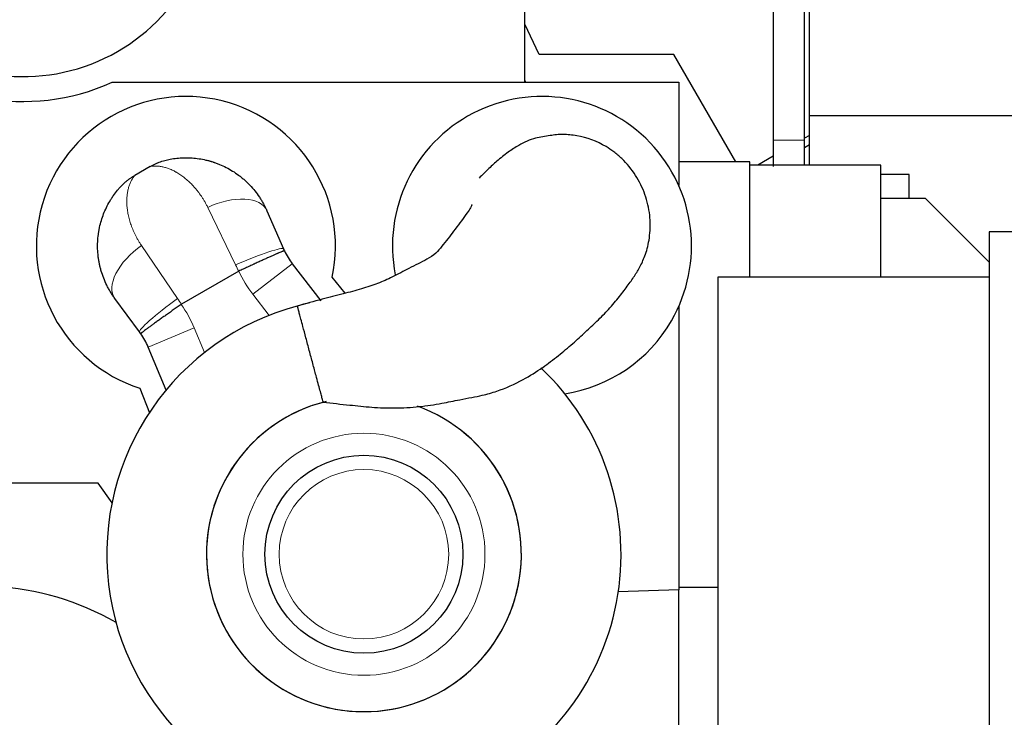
# Model space of a CAD drawing. Header units: inches. Extents: x 0 to 20790, y -12 to 14700.
# Tile 105 of 133: x 10179 to 10870, y 10333 to 10823. Entities that reach past the tile are written whole.
import ezdxf

# ---------------------------------------------------------------- set-up
doc = ezdxf.new("R2010")
doc.units = ezdxf.units.IN
doc.layers.add('1', color=7, linetype='Continuous', true_color=0xffffff)
doc.layers.add('254', color=7, linetype='Continuous', true_color=0xffffff)
doc.styles.add('latin_extended', font='simplex.shx')
doc.dimstyles.get("Standard").update_dxf_attribs({"dimtxt": 0.18, "dimasz": 0.18, "dimexe": 0.18, "dimexo": 0.0625, "dimgap": 0.09, "dimtad": 0, "dimtih": 1, "dimtoh": 1, "dimdec": 4, "dimzin": 0, "dimdsep": 46, "dimtxsty": 'Standard', "dimcen": 0.09, "dimadec": 0, "dimazin": 0, "dimtfac": 1, "dimtdec": 4, "dimtofl": 0, "dimtmove": 0, "dimatfit": 3, "dimfxl": 1, "dimtolj": 1, "dimtzin": 0, "dimarcsym": 0})

# ---------------------------------------------------------------- blocks, each defined once
blk = doc.blocks.new('_U4')
at = {"layer": '254', "color": 3, "linetype": 'Continuous', "lineweight": 13, "transparency": 16777216}
for p, q in [((10638.29, 12657.56), (11582.33, 12657.56)), ((11547.33, 12535.06), (11547.33, 9160.06)), ((10401.29, 9037.56), (11582.33, 9037.56))]:
    blk.add_line(p, q, dxfattribs=at)
at = {"layer": '254', "color": 3, "transparency": 16777216}
for points in [[(11567.74, 12535.06), (11526.91, 12535.06), (11547.33, 12657.56)], [(11526.91, 9160.06), (11567.74, 9160.06), (11547.33, 9037.56)]]:
    blk.add_solid(points, dxfattribs=at)
at = {"layer": 'Defpoints', "color": 0, "transparency": 16777216}
for p in [(10603.29, 12657.56), (10366.29, 9037.56), (11547.33, 9037.56)]:
    blk.add_point(p, dxfattribs=at)
at = {"layer": '254', "color": 2, "lineweight": 13, "transparency": 16777216, "insert": (11363.58, 10631.73), "char_height": 122.5, "attachment_point": 1, "rotation": 90, "style": 'latin_extended'}
blk.add_mtext('\\A1;3620', dxfattribs=at)
blk = doc.blocks.new('_U13')
at = {"layer": '254', "color": 3, "linetype": 'Continuous', "lineweight": 13, "transparency": 16777216}
for p, q in [((8726.29, 11650.56), (8726.29, 13088.87)), ((11115.35, 10326.95), (11115.35, 13088.87)), ((8848.79, 13053.87), (10992.85, 13053.87))]:
    blk.add_line(p, q, dxfattribs=at)
at = {"layer": '254', "color": 3, "transparency": 16777216}
for points in [[(8848.79, 13074.29), (8848.79, 13033.46), (8726.29, 13053.87)], [(10992.85, 13033.46), (10992.85, 13074.29), (11115.35, 13053.87)]]:
    blk.add_solid(points, dxfattribs=at)
at = {"layer": 'Defpoints', "color": 0, "transparency": 16777216}
for p in [(11115.35, 13053.87), (8726.29, 11615.56), (11115.35, 10291.95)]:
    blk.add_point(p, dxfattribs=at)
at = {"layer": '254', "color": 2, "lineweight": 13, "transparency": 16777216, "insert": (9707.9, 13237.62), "char_height": 122.5, "attachment_point": 1, "style": 'latin_extended'}
blk.add_mtext('\\A1;2389', dxfattribs=at)

msp = doc.modelspace()

# ---------------------------------------------------------------- linework, layer by layer
at = {"layer": '1', "color": 2, "linetype": 'Continuous', "lineweight": 25}
for p, q in [((10733.123, 10755.09), (10733.123, 10905.09)), ((10533.295, 10778.561), (10533.295, 10833.793)), ((10543.295, 10798.061), (10533.295, 10819.36)), ((10637.795, 10798.061), (10543.295, 10798.061)), ((10681.295, 10722.717), (10637.795, 10798.061)), ((10243.486, 10778.561), (10641.295, 10778.561)), ((10534.005, 10778.561), (10533.295, 10780.074)), ((10641.295, 10778.561), (10641.295, 10706.097)), ((10933.123, 10755.09), (10733.123, 10755.09)), ((10733.123, 10720.361), (10733.123, 10755.09)), ((10733.124, 10741.269), (10729.715, 10739.301)), ((10729.715, 10732.802), (10733.125, 10734.885)), ((10691.295, 10722.717), (10641.295, 10722.717)), ((10691.295, 10720.358), (10691.295, 10722.717)), ((10707.716, 10726.6), (10696.912, 10720.362)), ((10270.297, 10719.42), (10259.424, 10713.143)), ((10270.297, 10719.42), (10259.424, 10713.143)), ((10691.295, 10641.561), (10691.295, 10720.361)), ((10783.295, 10720.361), (10691.295, 10720.361)), ((10783.295, 10641.561), (10783.295, 10720.361)), ((10803.123, 10713.802), (10783.295, 10713.802)), ((10803.123, 10697.112), (10803.123, 10713.802)), ((10783.295, 10697.111), (10814.295, 10697.111)), ((10859.296, 10652.109), (10814.295, 10697.111)), ((10352.128, 10688.346), (10363.834, 10661.496)), ((10352.128, 10688.346), (10363.834, 10661.496)), ((10859.295, 10673.561), (10859.295, 10171.561)), ((10932.123, 10673.561), (10859.295, 10673.561)), ((10370, 10651.041), (10389.961, 10625.027)), ((10370, 10651.041), (10389.961, 10625.027)), ((10332.366, 10645.842), (10292.109, 10622.6)), ((10332.366, 10645.842), (10292.109, 10622.6)), ((10407.051, 10630.346), (10397.991, 10641.693)), ((10407.051, 10630.346), (10397.991, 10641.693)), ((10668.795, 10641.561), (10668.795, 10171.561)), ((10859.295, 10641.561), (10668.795, 10641.561)), ((10262.819, 10603.175), (10245.419, 10626.738)), ((10262.819, 10603.175), (10245.419, 10626.738)), ((10641.295, 10621.033), (10641.295, 10422.061)), ((10281.339, 10562.314), (10268.791, 10592.608)), ((10281.339, 10562.314), (10268.791, 10592.608)), ((10262.891, 10563.693), (10269.622, 10546.511)), ((10262.891, 10563.693), (10269.622, 10546.511)), ((10233.795, 10497.061), (10084.336, 10497.061)), ((10243.413, 10483.191), (10233.795, 10497.061)), ((10641.295, 10422.061), (10598.875, 10420.58)), ((10668.794, 10423.703), (10641.295, 10423.703)), ((10641.295, 10146.061), (10641.295, 10422.061))]:
    msp.add_line(p, q, dxfattribs=at)
at = {"layer": '1', "color": 110, "linetype": 'Continuous', "lineweight": 13}
for p, q in [((10330.169, 10650.249), (10310.626, 10690.671)), ((10330.169, 10650.249), (10310.626, 10690.671)), ((10264.156, 10663.842), (10289.392, 10626.706)), ((10264.156, 10663.842), (10289.392, 10626.706)), ((10342.232, 10629.734), (10370, 10651.041)), ((10342.232, 10629.734), (10370, 10651.041)), ((10353.657, 10614.845), (10342.232, 10629.734)), ((10353.657, 10614.845), (10342.232, 10629.734)), ((10268.791, 10592.608), (10301.127, 10606.001)), ((10268.791, 10592.608), (10301.127, 10606.001)), ((10301.127, 10606.001), (10308.308, 10588.665)), ((10301.127, 10606.001), (10308.308, 10588.665))]:
    msp.add_line(p, q, dxfattribs=at)
for radius in [85, 85, 59.5, 59.5]:
    msp.add_circle((10420.294, 10447.061), radius, dxfattribs=at)
at = {"layer": '1', "color": 2, "linetype": 'Continuous', "lineweight": 25}
msp.add_circle((10420.294, 10447.061), 69.5, dxfattribs=at)
msp.add_circle((10420.294, 10447.061), 69.5, dxfattribs=at)
for centre, radius, start, end in [((10181.295, 10915.061), 132.5, 153.07875, 0), ((10181.295, 10915.061), 150, 223.894554, 294.494648), ((10295.295, 10663.568), 105, 347.975372, 252.024628), ((10295.295, 10663.568), 105, 347.975372, 252.024628), ((10545.294, 10663.568), 105, 330.000033, 191.124408), ((10545.294, 10663.568), 105, 330.000033, 191.124408), ((10409.668, 10681.479), 50, 205.283936, 217.5), ((10409.668, 10681.479), 50, 205.283936, 217.5), ((10420.294, 10447.061), 180.534, 102.1275, 266.068125), ((10420.294, 10447.061), 180.534, 102.1275, 266.068125), ((10545.294, 10663.568), 105, 278.767533, 330.000033), ((10545.294, 10663.568), 105, 278.767533, 330.000033), ((10222.597, 10573.473), 50, 22.5, 34.716108), ((10222.597, 10573.473), 50, 22.5, 34.716108), ((10420.294, 10447.061), 180.534, 295.464375, 46.49625), ((10420.294, 10447.061), 180.534, 295.464375, 46.49625), ((10420.294, 10447.061), 110.534, 103.910625, 70.138125), ((10420.294, 10447.061), 110.534, 104.653125, 70.138125), ((10151.295, 10235.061), 189.5, 59.92875, 114.24375)]:
    msp.add_arc(centre, radius, start, end, dxfattribs=at)
at = {"layer": '1', "color": 110, "linetype": 'Continuous', "lineweight": 13}
for centre, start, end in [((10409.668, 10681.479), 204.746026, 217.5), ((10409.668, 10681.479), 204.746026, 217.5), ((10222.597, 10573.473), 22.5, 35.254018), ((10222.597, 10573.473), 22.5, 35.254018)]:
    msp.add_arc(centre, 85, start, end, dxfattribs=at)
for centre, major_axis, ratio, start_param, end_param in [((10320.045, 10674.358), (32.083, 13.988), 0.5357759, 0, 1.631231), ((10320.045, 10674.358), (32.083, 13.988), 0.5357759, 0, 1.631231), ((10273.575, 10647.529), (28.155, 20.791), 0.5357746, 1.5103602, 3.1415927), ((10273.575, 10647.529), (28.155, 20.791), 0.5357746, 1.5103602, 3.1415927), ((10331.751, 10647.508), (32.083, 13.988), 0.0898484, 0, 1.5809431), ((10331.751, 10647.508), (32.083, 13.988), 0.0898484, 0, 1.5809431), ((10290.974, 10623.966), (28.155, 20.791), 0.0898474, 1.5606494, 3.1415927), ((10290.974, 10623.966), (28.155, 20.791), 0.0898474, 1.5606494, 3.1415927)]:
    msp.add_ellipse(centre, major_axis=major_axis, ratio=ratio, start_param=start_param, end_param=end_param, dxfattribs=at)
at = {"layer": '1', "color": 2, "linetype": 'Continuous', "lineweight": 25}
for points, knots in [([(10707.714, 10833.793), (10707.714, 10831.448), (10707.714, 10824.871), (10707.714, 10814.064), (10707.714, 10801.371), (10707.714, 10787.268), (10707.714, 10771.755), (10707.714, 10754.833), (10707.714, 10743.552), (10707.714, 10737.912)], [0, 0, 0, 0, 0.0733783, 0.2057605, 0.3381426, 0.4705247, 0.6470337, 0.8235279, 1, 1, 1, 1]), ([(10729.714, 10737.912), (10729.714, 10743.552), (10729.714, 10754.833), (10729.714, 10771.755), (10729.714, 10791.499), (10729.714, 10812.178), (10729.714, 10827.216), (10729.714, 10833.792)], [0, 0, 0, 0, 0.1764729, 0.352968, 0.5294779, 0.7942435, 1, 1, 1, 1]), ([(10391.694, 10553.799), (10397.9, 10553.137), (10409.268, 10552.023), (10426.008, 10550.173), (10442.319, 10549.545), (10458.848, 10550.445), (10473.977, 10552.775), (10486.188, 10555.377), (10495.657, 10557.15), (10504.486, 10558.868), (10516.801, 10562.303), (10530.985, 10568.648), (10545.154, 10577.637), (10556.775, 10586.394), (10566.76, 10594.873), (10575.815, 10603.093), (10584.393, 10611.095), (10592.52, 10619.442), (10599.822, 10628.127), (10606.138, 10636.499), (10610.647, 10643), (10614.765, 10649.855), (10617.946, 10657.196), (10619.954, 10664.58), (10621.442, 10673.477), (10621.462, 10685.502), (10618.139, 10699.953), (10611.467, 10713.564), (10603.381, 10723.34), (10595.993, 10729.687), (10586.052, 10736.335), (10575.365, 10740.27), (10564.672, 10741.683), (10559.751, 10741.915), (10555.036, 10741.739), (10548.681, 10740.731), (10540.045, 10739.666), (10530.271, 10735.291), (10521.096, 10729.254), (10513.998, 10723.596), (10507.815, 10717.74), (10503.303, 10713.395), (10501.152, 10711.279)], [0, 0, 0, 0, 0.0348804, 0.0638635, 0.0941568, 0.1261997, 0.1570086, 0.1811919, 0.1977531, 0.2119464, 0.2322922, 0.2710292, 0.3015597, 0.3271326, 0.3518456, 0.3748704, 0.3968053, 0.4220276, 0.4501274, 0.477885, 0.5057233, 0.5308111, 0.554524, 0.5662645, 0.5783939, 0.6051468, 0.6326341, 0.6605628, 0.6889151, 0.702745, 0.7148308, 0.7556805, 0.7649145, 0.7751136, 0.7870137, 0.8010917, 0.8386021, 0.884079, 0.9135886, 0.9479258, 0.9762018, 1, 1, 1, 1]), ([(10391.694, 10553.799), (10397.9, 10553.137), (10409.268, 10552.023), (10426.008, 10550.173), (10442.319, 10549.545), (10458.848, 10550.445), (10473.977, 10552.775), (10486.188, 10555.377), (10495.657, 10557.15), (10504.486, 10558.868), (10516.801, 10562.303), (10530.985, 10568.648), (10545.154, 10577.637), (10556.775, 10586.394), (10566.76, 10594.873), (10575.815, 10603.093), (10584.393, 10611.095), (10592.52, 10619.442), (10599.822, 10628.127), (10606.138, 10636.499), (10610.647, 10643), (10614.765, 10649.855), (10617.946, 10657.196), (10619.954, 10664.58), (10621.442, 10673.477), (10621.462, 10685.502), (10618.139, 10699.953), (10611.467, 10713.564), (10603.381, 10723.34), (10595.993, 10729.687), (10586.052, 10736.335), (10575.365, 10740.27), (10564.672, 10741.683), (10559.751, 10741.915), (10555.036, 10741.739), (10548.681, 10740.731), (10540.045, 10739.666), (10530.271, 10735.291), (10521.096, 10729.254), (10513.998, 10723.596), (10507.815, 10717.74), (10503.303, 10713.395), (10501.152, 10711.279)], [0, 0, 0, 0, 0.0348804, 0.0638635, 0.0941568, 0.1261997, 0.1570086, 0.1811919, 0.1977531, 0.2119464, 0.2322922, 0.2710292, 0.3015597, 0.3271326, 0.3518456, 0.3748704, 0.3968053, 0.4220276, 0.4501274, 0.477885, 0.5057233, 0.5308111, 0.554524, 0.5662645, 0.5783939, 0.6051468, 0.6326341, 0.6605628, 0.6889151, 0.702745, 0.7148308, 0.7556805, 0.7649145, 0.7751136, 0.7870137, 0.8010917, 0.8386021, 0.884079, 0.9135886, 0.9479258, 0.9762018, 1, 1, 1, 1]), ([(10707.714, 10737.912), (10707.714, 10736.585), (10707.714, 10733.722), (10707.714, 10729.465), (10707.714, 10725.078), (10707.714, 10721.755), (10707.714, 10719.841), (10707.714, 10719.343)], [0, 0, 0, 0, 0.207184, 0.449685, 0.673474, 0.9141957, 1, 1, 1, 1]), ([(10729.714, 10720.311), (10729.714, 10721.015), (10729.714, 10723.466), (10729.714, 10727.804), (10729.714, 10733.003), (10729.714, 10736.392), (10729.714, 10737.912)], [0, 0, 0, 0, 0.1266899, 0.4364368, 0.7490052, 1, 1, 1, 1]), ([(10270.297, 10719.42), (10270.881, 10719.758), (10271.471, 10720.08), (10272.661, 10720.695), (10273.861, 10721.281), (10275.692, 10722.074), (10276.932, 10722.546), (10278.808, 10723.212), (10280.079, 10723.6), (10282.015, 10724.098), (10283.315, 10724.402), (10284.636, 10724.648), (10285.302, 10724.757)], [0, 0, 0, 0, 0.125, 0.125, 0.25, 0.375, 0.5, 0.5, 0.75, 0.75, 0.875, 1, 1, 1, 1]), ([(10270.297, 10719.42), (10270.881, 10719.758), (10271.471, 10720.08), (10272.661, 10720.695), (10273.861, 10721.281), (10275.692, 10722.074), (10276.932, 10722.546), (10278.808, 10723.212), (10280.079, 10723.6), (10282.015, 10724.098), (10283.315, 10724.402), (10284.636, 10724.648), (10285.302, 10724.757)], [0, 0, 0, 0, 0.125, 0.125, 0.25, 0.375, 0.5, 0.5, 0.75, 0.75, 0.875, 1, 1, 1, 1]), ([(10285.302, 10724.757), (10286.891, 10725.016), (10288.484, 10725.213), (10291.677, 10725.483), (10293.277, 10725.555), (10296.483, 10725.577), (10298.089, 10725.526), (10301.305, 10725.297), (10302.915, 10725.119), (10306.139, 10724.634), (10307.752, 10724.326), (10310.174, 10723.761), (10310.981, 10723.556), (10311.99, 10723.278), (10312.192, 10723.221), (10312.596, 10723.105), (10313.2, 10722.928), (10314.004, 10722.68), (10314.604, 10722.484), (10315.005, 10722.352), (10315.205, 10722.284), (10315.803, 10722.079), (10316.201, 10721.938), (10317.39, 10721.503), (10318.176, 10721.197), (10320.517, 10720.23), (10322.053, 10719.522), (10325.075, 10717.973), (10326.561, 10717.134), (10329.478, 10715.322), (10330.909, 10714.348), (10332.662, 10713.044), (10333.011, 10712.778), (10333.531, 10712.374), (10333.704, 10712.238), (10334.049, 10711.963), (10334.908, 10711.273), (10335.751, 10710.558), (10336.745, 10709.676), (10337.239, 10709.23), (10337.726, 10708.774), (10338.05, 10708.468), (10338.211, 10708.314), (10339.011, 10707.541), (10339.637, 10706.91), (10341.472, 10704.978), (10342.639, 10703.639), (10344.858, 10700.859), (10345.91, 10699.418), (10347.4, 10697.181), (10348.364, 10695.663), (10349.267, 10694.093), (10350.139, 10692.497), (10350.559, 10691.686), (10351.368, 10690.037), (10351.756, 10689.198), (10352.128, 10688.346)], [0, 0, 0, 0, 0.0625, 0.0625, 0.125, 0.125, 0.1875, 0.1875, 0.25, 0.25, 0.3125, 0.3125, 0.34375, 0.34375, 0.3515625, 0.3515625, 0.359375, 0.375, 0.3828125, 0.3828125, 0.390625, 0.390625, 0.40625, 0.40625, 0.4375, 0.4375, 0.5, 0.5, 0.5625, 0.5625, 0.625, 0.625, 0.640625, 0.640625, 0.6484375, 0.6484375, 0.65625, 0.6875, 0.6875, 0.703125, 0.7109375, 0.7109375, 0.71875, 0.71875, 0.75, 0.75, 0.8125, 0.8125, 0.875, 0.875, 0.90625, 0.9375, 0.9375, 0.96875, 0.96875, 1, 1, 1, 1]), ([(10285.302, 10724.757), (10286.891, 10725.016), (10288.484, 10725.213), (10291.677, 10725.483), (10293.277, 10725.555), (10296.483, 10725.577), (10298.089, 10725.526), (10301.305, 10725.297), (10302.915, 10725.119), (10306.139, 10724.634), (10307.752, 10724.326), (10310.174, 10723.761), (10310.981, 10723.556), (10311.99, 10723.278), (10312.192, 10723.221), (10312.596, 10723.105), (10313.2, 10722.928), (10314.004, 10722.68), (10314.604, 10722.484), (10315.005, 10722.352), (10315.205, 10722.284), (10315.803, 10722.079), (10316.201, 10721.938), (10317.39, 10721.503), (10318.176, 10721.197), (10320.517, 10720.23), (10322.053, 10719.522), (10325.075, 10717.973), (10326.561, 10717.134), (10329.478, 10715.322), (10330.909, 10714.348), (10332.662, 10713.044), (10333.011, 10712.778), (10333.531, 10712.374), (10333.704, 10712.238), (10334.049, 10711.963), (10334.908, 10711.273), (10335.751, 10710.558), (10336.745, 10709.676), (10337.239, 10709.23), (10337.726, 10708.774), (10338.05, 10708.468), (10338.211, 10708.314), (10339.011, 10707.541), (10339.637, 10706.91), (10341.472, 10704.978), (10342.639, 10703.639), (10344.858, 10700.859), (10345.91, 10699.418), (10347.4, 10697.181), (10348.364, 10695.663), (10349.267, 10694.093), (10350.139, 10692.497), (10350.559, 10691.686), (10351.368, 10690.037), (10351.756, 10689.198), (10352.128, 10688.346)], [0, 0, 0, 0, 0.0625, 0.0625, 0.125, 0.125, 0.1875, 0.1875, 0.25, 0.25, 0.3125, 0.3125, 0.34375, 0.34375, 0.3515625, 0.3515625, 0.359375, 0.375, 0.3828125, 0.3828125, 0.390625, 0.390625, 0.40625, 0.40625, 0.4375, 0.4375, 0.5, 0.5, 0.5625, 0.5625, 0.625, 0.625, 0.640625, 0.640625, 0.6484375, 0.6484375, 0.65625, 0.6875, 0.6875, 0.703125, 0.7109375, 0.7109375, 0.71875, 0.71875, 0.75, 0.75, 0.8125, 0.8125, 0.875, 0.875, 0.90625, 0.9375, 0.9375, 0.96875, 0.96875, 1, 1, 1, 1]), ([(10247.3, 10702.816), (10247.726, 10703.338), (10248.6, 10704.359), (10249.514, 10705.334), (10250.913, 10706.761), (10251.884, 10707.668), (10253.399, 10708.959), (10254.428, 10709.798), (10256.03, 10710.987), (10257.692, 10712.106), (10258.84, 10712.805), (10259.424, 10713.143)], [0, 0, 0, 0, 0.125, 0.25, 0.25, 0.5, 0.5, 0.625, 0.75, 0.875, 1, 1, 1, 1]), ([(10247.3, 10702.816), (10247.726, 10703.338), (10248.6, 10704.359), (10249.514, 10705.334), (10250.913, 10706.761), (10251.884, 10707.668), (10253.399, 10708.959), (10254.428, 10709.798), (10256.03, 10710.987), (10257.692, 10712.106), (10258.84, 10712.805), (10259.424, 10713.143)], [0, 0, 0, 0, 0.125, 0.25, 0.25, 0.5, 0.5, 0.625, 0.75, 0.875, 1, 1, 1, 1]), ([(10245.419, 10626.738), (10244.867, 10627.486), (10244.335, 10628.242), (10243.31, 10629.767), (10242.818, 10630.537), (10241.871, 10632.091), (10240.963, 10633.659), (10240.131, 10635.253), (10238.937, 10637.663), (10238.216, 10639.295), (10236.918, 10642.608), (10236.341, 10644.289), (10235.586, 10646.845), (10235.352, 10647.703), (10235.11, 10648.675), (10235.083, 10648.783), (10235.03, 10648.999), (10235.004, 10649.108), (10234.927, 10649.433), (10234.776, 10650.082), (10234.636, 10650.731), (10234.372, 10652.028), (10234.215, 10652.891), (10233.938, 10654.615), (10233.819, 10655.476), (10233.516, 10658.053), (10233.388, 10659.766), (10233.272, 10663.179), (10233.285, 10664.879), (10233.45, 10668.266), (10233.601, 10669.953), (10233.876, 10672.052), (10233.936, 10672.471), (10234.031, 10673.1), (10234.064, 10673.309), (10234.132, 10673.727), (10234.238, 10674.354), (10234.352, 10674.977), (10234.473, 10675.599), (10234.514, 10675.806), (10234.599, 10676.218), (10234.642, 10676.424), (10235.04, 10678.272), (10235.457, 10679.883), (10236.41, 10683.044), (10236.946, 10684.593), (10238.132, 10687.631), (10238.782, 10689.12), (10240.193, 10692.036), (10240.955, 10693.464), (10242.179, 10695.559), (10242.602, 10696.249), (10243.146, 10697.103), (10243.256, 10697.273), (10243.478, 10697.612), (10243.589, 10697.782), (10243.926, 10698.287), (10244.154, 10698.622), (10245.309, 10700.283), (10246.28, 10701.57), (10247.3, 10702.816)], [0, 0, 0, 0, 0.03125, 0.03125, 0.0625, 0.0625, 0.09375, 0.125, 0.125, 0.1875, 0.1875, 0.25, 0.25, 0.28125, 0.28125, 0.2851562, 0.2851562, 0.2890625, 0.2890625, 0.296875, 0.3125, 0.3125, 0.34375, 0.34375, 0.375, 0.375, 0.4375, 0.4375, 0.5, 0.5, 0.5625, 0.5625, 0.578125, 0.578125, 0.5859375, 0.5859375, 0.59375, 0.609375, 0.609375, 0.6171875, 0.6171875, 0.625, 0.625, 0.6875, 0.6875, 0.75, 0.75, 0.8125, 0.8125, 0.875, 0.875, 0.90625, 0.90625, 0.9140625, 0.9140625, 0.921875, 0.921875, 0.9375, 0.9375, 1, 1, 1, 1]), ([(10245.419, 10626.738), (10244.867, 10627.486), (10244.335, 10628.242), (10243.31, 10629.767), (10242.818, 10630.537), (10241.871, 10632.091), (10240.963, 10633.659), (10240.131, 10635.253), (10238.937, 10637.663), (10238.216, 10639.295), (10236.918, 10642.608), (10236.341, 10644.289), (10235.586, 10646.845), (10235.352, 10647.703), (10235.11, 10648.675), (10235.083, 10648.783), (10235.03, 10648.999), (10235.004, 10649.108), (10234.927, 10649.433), (10234.776, 10650.082), (10234.636, 10650.731), (10234.372, 10652.028), (10234.215, 10652.891), (10233.938, 10654.615), (10233.819, 10655.476), (10233.516, 10658.053), (10233.388, 10659.766), (10233.272, 10663.179), (10233.285, 10664.879), (10233.45, 10668.266), (10233.601, 10669.953), (10233.876, 10672.052), (10233.936, 10672.471), (10234.031, 10673.1), (10234.064, 10673.309), (10234.132, 10673.727), (10234.238, 10674.354), (10234.352, 10674.977), (10234.473, 10675.599), (10234.514, 10675.806), (10234.599, 10676.218), (10234.642, 10676.424), (10235.04, 10678.272), (10235.457, 10679.883), (10236.41, 10683.044), (10236.946, 10684.593), (10238.132, 10687.631), (10238.782, 10689.12), (10240.193, 10692.036), (10240.955, 10693.464), (10242.179, 10695.559), (10242.602, 10696.249), (10243.146, 10697.103), (10243.256, 10697.273), (10243.478, 10697.612), (10243.589, 10697.782), (10243.926, 10698.287), (10244.154, 10698.622), (10245.309, 10700.283), (10246.28, 10701.57), (10247.3, 10702.816)], [0, 0, 0, 0, 0.03125, 0.03125, 0.0625, 0.0625, 0.09375, 0.125, 0.125, 0.1875, 0.1875, 0.25, 0.25, 0.28125, 0.28125, 0.2851563, 0.2851563, 0.2890625, 0.2890625, 0.296875, 0.3125, 0.3125, 0.34375, 0.34375, 0.375, 0.375, 0.4375, 0.4375, 0.5, 0.5, 0.5625, 0.5625, 0.578125, 0.578125, 0.5859375, 0.5859375, 0.59375, 0.609375, 0.609375, 0.6171875, 0.6171875, 0.625, 0.625, 0.6875, 0.6875, 0.75, 0.75, 0.8125, 0.8125, 0.875, 0.875, 0.90625, 0.90625, 0.9140625, 0.9140625, 0.921875, 0.921875, 0.9375, 0.9375, 1, 1, 1, 1]), ([(10496.296, 10692.671), (10496.289, 10692.673), (10496.228, 10692.616), (10495.969, 10692.05), (10494.876, 10689.95), (10491.917, 10685.621), (10487.858, 10680.087), (10483.499, 10674.237), (10479.188, 10668.552), (10474.818, 10663.332), (10470.894, 10657.972), (10462.639, 10653.12), (10452.214, 10648.133), (10440.956, 10641.986), (10429.888, 10636.995), (10418.221, 10633.215), (10405.135, 10629.82), (10390.063, 10626.023), (10379.371, 10623.062), (10373.577, 10621.412)], [0, 0, 0, 0, 0.0117846, 0.0615695, 0.1037116, 0.1490116, 0.1984048, 0.2441073, 0.2828275, 0.3239547, 0.3658947, 0.4125892, 0.5011105, 0.582469, 0.6512789, 0.7229384, 0.803093, 0.893354, 1, 1, 1, 1]), ([(10496.296, 10692.671), (10496.289, 10692.673), (10496.228, 10692.616), (10495.969, 10692.05), (10494.876, 10689.95), (10491.917, 10685.621), (10487.858, 10680.087), (10483.499, 10674.237), (10479.188, 10668.552), (10474.818, 10663.332), (10470.894, 10657.972), (10462.639, 10653.12), (10452.214, 10648.133), (10440.956, 10641.986), (10429.888, 10636.995), (10418.221, 10633.215), (10405.135, 10629.82), (10390.063, 10626.023), (10379.371, 10623.062), (10373.577, 10621.412)], [0, 0, 0, 0, 0.0117846, 0.0615695, 0.1037116, 0.1490116, 0.1984048, 0.2441073, 0.2828275, 0.3239547, 0.3658947, 0.4125892, 0.5011105, 0.582469, 0.6512789, 0.7229384, 0.803093, 0.893354, 1, 1, 1, 1]), ([(10364.457, 10660.124), (10364.457, 10660.124), (10364.457, 10660.125), (10364.456, 10660.126), (10364.456, 10660.126), (10364.456, 10660.127), (10364.455, 10660.127), (10364.454, 10660.129), (10364.449, 10660.134), (10364.435, 10660.141), (10364.416, 10660.144), (10364.368, 10660.146), (10364.28, 10660.135), (10364.071, 10660.082), (10363.881, 10660.022), (10363.719, 10659.968), (10363.662, 10659.948), (10363.541, 10659.906), (10363.478, 10659.883), (10363.28, 10659.811), (10363.135, 10659.757), (10362.667, 10659.577), (10361.95, 10659.291), (10361.048, 10658.916), (10360.301, 10658.6), (10359.976, 10658.461), (10359.631, 10658.313), (10359.492, 10658.253), (10359.421, 10658.223), (10359.208, 10658.131), (10359.064, 10658.069), (10358.624, 10657.878), (10358.017, 10657.614), (10357.374, 10657.331), (10356.38, 10656.893), (10355.68, 10656.583), (10354.574, 10656.089), (10353.819, 10655.751), (10353.025, 10655.394), (10352.517, 10655.165), (10352.415, 10655.119), (10352.209, 10655.026), (10351.899, 10654.886), (10351.586, 10654.744), (10350.955, 10654.459), (10350.529, 10654.265), (10349.23, 10653.675), (10348.34, 10653.269), (10346.97, 10652.641), (10346.044, 10652.217), (10344.619, 10651.561), (10343.645, 10651.111), (10343.029, 10650.826), (10342.905, 10650.769), (10342.657, 10650.655), (10342.285, 10650.482), (10341.912, 10650.31), (10341.164, 10649.963), (10340.163, 10649.498), (10339.154, 10649.028), (10337.634, 10648.32), (10336.613, 10647.843), (10335.07, 10647.119), (10334.037, 10646.634), (10332.996, 10646.144), (10332.473, 10645.898)], [0, 0, 0, 0, 0.0019531, 0.0019531, 0.0024414, 0.0024414, 0.0029297, 0.0039062, 0.0078125, 0.015625, 0.03125, 0.03125, 0.0625, 0.09375, 0.125, 0.125, 0.140625, 0.140625, 0.15625, 0.15625, 0.1875, 0.1875, 0.25, 0.3125, 0.3125, 0.34375, 0.3515625, 0.3515625, 0.359375, 0.359375, 0.375, 0.375, 0.40625, 0.4375, 0.4375, 0.5, 0.5, 0.53125, 0.5625, 0.5625, 0.5703125, 0.5703125, 0.578125, 0.59375, 0.59375, 0.625, 0.625, 0.6875, 0.6875, 0.71875, 0.75, 0.78125, 0.78125, 0.7890625, 0.7890625, 0.796875, 0.8125, 0.8125, 0.84375, 0.875, 0.875, 0.9375, 0.9375, 0.96875, 1, 1, 1, 1]), ([(10364.457, 10660.124), (10364.457, 10660.124), (10364.457, 10660.125), (10364.456, 10660.126), (10364.456, 10660.126), (10364.456, 10660.127), (10364.455, 10660.127), (10364.454, 10660.129), (10364.449, 10660.134), (10364.435, 10660.141), (10364.416, 10660.144), (10364.368, 10660.146), (10364.28, 10660.135), (10364.071, 10660.082), (10363.881, 10660.022), (10363.719, 10659.968), (10363.662, 10659.948), (10363.541, 10659.906), (10363.478, 10659.883), (10363.28, 10659.811), (10363.135, 10659.757), (10362.667, 10659.577), (10361.95, 10659.291), (10361.048, 10658.916), (10360.301, 10658.6), (10359.976, 10658.461), (10359.631, 10658.313), (10359.492, 10658.253), (10359.421, 10658.223), (10359.208, 10658.131), (10359.064, 10658.069), (10358.624, 10657.878), (10358.017, 10657.614), (10357.374, 10657.331), (10356.38, 10656.893), (10355.68, 10656.583), (10354.574, 10656.089), (10353.819, 10655.751), (10353.025, 10655.394), (10352.517, 10655.165), (10352.415, 10655.119), (10352.209, 10655.026), (10351.899, 10654.886), (10351.586, 10654.744), (10350.955, 10654.459), (10350.529, 10654.265), (10349.23, 10653.675), (10348.34, 10653.269), (10346.97, 10652.641), (10346.044, 10652.217), (10344.619, 10651.561), (10343.645, 10651.111), (10343.029, 10650.826), (10342.905, 10650.769), (10342.657, 10650.655), (10342.285, 10650.482), (10341.912, 10650.31), (10341.164, 10649.963), (10340.163, 10649.498), (10339.154, 10649.028), (10337.634, 10648.32), (10336.613, 10647.843), (10335.07, 10647.119), (10334.037, 10646.634), (10332.996, 10646.144), (10332.473, 10645.898)], [0, 0, 0, 0, 0.0019531, 0.0019531, 0.0024414, 0.0024414, 0.0029297, 0.0039062, 0.0078125, 0.015625, 0.03125, 0.03125, 0.0625, 0.09375, 0.125, 0.125, 0.140625, 0.140625, 0.15625, 0.15625, 0.1875, 0.1875, 0.25, 0.3125, 0.3125, 0.34375, 0.3515625, 0.3515625, 0.359375, 0.359375, 0.375, 0.375, 0.40625, 0.4375, 0.4375, 0.5, 0.5, 0.53125, 0.5625, 0.5625, 0.5703125, 0.5703125, 0.578125, 0.59375, 0.59375, 0.625, 0.625, 0.6875, 0.6875, 0.71875, 0.75, 0.78125, 0.78125, 0.7890625, 0.7890625, 0.796875, 0.8125, 0.8125, 0.84375, 0.875, 0.875, 0.9375, 0.9375, 0.96875, 1, 1, 1, 1]), ([(10292.008, 10622.536), (10291.533, 10622.206), (10290.588, 10621.549), (10289.652, 10620.897), (10288.253, 10619.922), (10287.33, 10619.277), (10285.956, 10618.315), (10285.045, 10617.676), (10284.142, 10617.041), (10283.468, 10616.567), (10283.132, 10616.33), (10282.796, 10616.094), (10282.573, 10615.937), (10282.462, 10615.858), (10281.907, 10615.467), (10281.03, 10614.848), (10279.75, 10613.942), (10278.92, 10613.352), (10277.691, 10612.479), (10276.894, 10611.912), (10275.734, 10611.082), (10275.353, 10610.81), (10274.79, 10610.406), (10274.511, 10610.206), (10274.235, 10610.008), (10274.052, 10609.876), (10273.961, 10609.81), (10273.508, 10609.485), (10272.802, 10608.976), (10272.131, 10608.491), (10271.151, 10607.78), (10270.532, 10607.329), (10269.656, 10606.687), (10269.089, 10606.271), (10268.558, 10605.878), (10268.172, 10605.592), (10268.046, 10605.498), (10267.86, 10605.36), (10267.798, 10605.314), (10267.677, 10605.223), (10267.377, 10604.999), (10267.094, 10604.786), (10266.447, 10604.298), (10265.67, 10603.705), (10265.065, 10603.226), (10264.675, 10602.91), (10264.556, 10602.813), (10264.394, 10602.677), (10264.343, 10602.633), (10264.246, 10602.55), (10264.2, 10602.51), (10264.072, 10602.398), (10263.925, 10602.263), (10263.775, 10602.109), (10263.721, 10602.037), (10263.699, 10601.995), (10263.692, 10601.977), (10263.691, 10601.961), (10263.693, 10601.955), (10263.694, 10601.953), (10263.694, 10601.952), (10263.694, 10601.952), (10263.694, 10601.951), (10263.695, 10601.95), (10263.695, 10601.95), (10263.696, 10601.949)], [0, 0, 0, 0, 0.03125, 0.0625, 0.0625, 0.125, 0.125, 0.15625, 0.1875, 0.1875, 0.203125, 0.2109375, 0.2109375, 0.21875, 0.21875, 0.25, 0.28125, 0.3125, 0.3125, 0.375, 0.375, 0.40625, 0.40625, 0.421875, 0.4296875, 0.4296875, 0.4375, 0.4375, 0.46875, 0.5, 0.5, 0.5625, 0.5625, 0.59375, 0.625, 0.625, 0.640625, 0.640625, 0.6484375, 0.6484375, 0.65625, 0.6875, 0.6875, 0.75, 0.8125, 0.8125, 0.84375, 0.84375, 0.859375, 0.859375, 0.875, 0.875, 0.90625, 0.9375, 0.96875, 0.96875, 0.984375, 0.9921875, 0.9960938, 0.9970703, 0.9975586, 0.9975586, 0.9980469, 0.9980469, 1, 1, 1, 1]), ([(10292.008, 10622.536), (10291.533, 10622.206), (10290.588, 10621.549), (10289.652, 10620.897), (10288.253, 10619.922), (10287.33, 10619.277), (10285.956, 10618.315), (10285.045, 10617.676), (10284.142, 10617.041), (10283.468, 10616.567), (10283.132, 10616.33), (10282.796, 10616.094), (10282.573, 10615.937), (10282.462, 10615.858), (10281.907, 10615.467), (10281.03, 10614.848), (10279.75, 10613.942), (10278.92, 10613.352), (10277.691, 10612.479), (10276.894, 10611.912), (10275.734, 10611.082), (10275.353, 10610.81), (10274.79, 10610.406), (10274.511, 10610.206), (10274.235, 10610.008), (10274.052, 10609.876), (10273.961, 10609.81), (10273.508, 10609.485), (10272.802, 10608.976), (10272.131, 10608.491), (10271.151, 10607.78), (10270.532, 10607.329), (10269.656, 10606.687), (10269.089, 10606.271), (10268.558, 10605.878), (10268.172, 10605.592), (10268.046, 10605.498), (10267.86, 10605.36), (10267.798, 10605.314), (10267.677, 10605.223), (10267.377, 10604.999), (10267.094, 10604.786), (10266.447, 10604.298), (10265.67, 10603.705), (10265.065, 10603.226), (10264.675, 10602.91), (10264.556, 10602.813), (10264.394, 10602.677), (10264.343, 10602.633), (10264.246, 10602.55), (10264.2, 10602.51), (10264.072, 10602.398), (10263.925, 10602.263), (10263.775, 10602.109), (10263.721, 10602.037), (10263.699, 10601.995), (10263.692, 10601.977), (10263.691, 10601.961), (10263.693, 10601.955), (10263.694, 10601.953), (10263.694, 10601.952), (10263.694, 10601.952), (10263.694, 10601.951), (10263.695, 10601.95), (10263.695, 10601.95), (10263.696, 10601.949)], [0, 0, 0, 0, 0.03125, 0.0625, 0.0625, 0.125, 0.125, 0.15625, 0.1875, 0.1875, 0.203125, 0.2109375, 0.2109375, 0.21875, 0.21875, 0.25, 0.28125, 0.3125, 0.3125, 0.375, 0.375, 0.40625, 0.40625, 0.421875, 0.4296875, 0.4296875, 0.4375, 0.4375, 0.46875, 0.5, 0.5, 0.5625, 0.5625, 0.59375, 0.625, 0.625, 0.640625, 0.640625, 0.6484375, 0.6484375, 0.65625, 0.6875, 0.6875, 0.75, 0.8125, 0.8125, 0.84375, 0.84375, 0.859375, 0.859375, 0.875, 0.875, 0.90625, 0.9375, 0.96875, 0.96875, 0.984375, 0.9921875, 0.9960938, 0.9970703, 0.9975586, 0.9975586, 0.9980469, 0.9980469, 1, 1, 1, 1]), ([(10386.663, 10572.576), (10386.304, 10573.914), (10385.558, 10576.697), (10383.994, 10582.535), (10381.946, 10590.178), (10379.543, 10599.148), (10377.552, 10606.577), (10376.089, 10612.036), (10375.068, 10615.848), (10374.318, 10618.646), (10373.809, 10620.545), (10373.605, 10621.307), (10373.577, 10621.413), (10373.577, 10621.412)], [0, 0, 0, 0, 0.065258, 0.1314781, 0.2636189, 0.39576, 0.5278989, 0.6250778, 0.7092172, 0.7933591, 0.8775037, 0.9616555, 1, 1, 1, 1]), ([(10386.663, 10572.576), (10386.304, 10573.914), (10385.558, 10576.697), (10383.994, 10582.535), (10381.946, 10590.178), (10379.543, 10599.148), (10377.552, 10606.577), (10376.089, 10612.036), (10375.068, 10615.848), (10374.318, 10618.646), (10373.809, 10620.545), (10373.605, 10621.307), (10373.577, 10621.413), (10373.577, 10621.412)], [0, 0, 0, 0, 0.065258, 0.1314781, 0.2636189, 0.39576, 0.5278989, 0.6250778, 0.7092172, 0.7933591, 0.8775037, 0.9616555, 1, 1, 1, 1]), ([(10391.694, 10553.799), (10391.694, 10553.798), (10391.613, 10554.1), (10391.209, 10555.608), (10390.469, 10558.371), (10389.444, 10562.197), (10388.17, 10566.952), (10387.182, 10570.637), (10386.663, 10572.576)], [0, 0, 0, 0, 0.1401833, 0.3117939, 0.4834029, 0.6550093, 0.8270552, 1, 1, 1, 1]), ([(10391.694, 10553.799), (10391.694, 10553.798), (10391.613, 10554.1), (10391.209, 10555.608), (10390.469, 10558.371), (10389.444, 10562.197), (10388.17, 10566.952), (10387.182, 10570.637), (10386.663, 10572.576)], [0, 0, 0, 0, 0.1401833, 0.3117939, 0.4834029, 0.6550093, 0.8270552, 1, 1, 1, 1])]:
    msp.add_open_spline(points, degree=3, knots=knots, dxfattribs=at)
at = {"layer": '1', "color": 110, "linetype": 'Continuous', "lineweight": 13}
msp.add_rational_spline([(10720.623, 10737.91), (10716.793, 10737.91), (10711.368, 10737.911), (10708.556, 10737.911), (10707.808, 10737.912), (10707.755, 10737.912), (10707.723, 10737.912), (10707.716, 10737.912)], [1.01661171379, 1.01661171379, 0.958470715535, 1.01661171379, 1.01661171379, 1.01593512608, 1.01480091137, 1.01338078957], degree=4, knots=[0, 0, 0, 0, 0, 0.9026289, 0.9026289, 0.9026289, 1, 1, 1, 1, 1], dxfattribs=at)
msp.add_rational_spline([(10729.712, 10737.912), (10729.777, 10737.911), (10728.142, 10737.911), (10724.04, 10737.911), (10720.623, 10737.91)], [1.01338408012, 1.00164297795, 0.970331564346, 1.01661171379, 1.01661171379], degree=4, dxfattribs=at)
for points, knots in [([(10310.626, 10690.671), (10310.285, 10691.378), (10309.934, 10692.07), (10309.217, 10693.424), (10308.851, 10694.086), (10308.104, 10695.383), (10307.723, 10696.018), (10306.948, 10697.261), (10306.555, 10697.869), (10305.356, 10699.654), (10304.533, 10700.791), (10303.269, 10702.424), (10302.843, 10702.956), (10302.196, 10703.735), (10301.98, 10703.992), (10301.653, 10704.372), (10301.544, 10704.498), (10301.326, 10704.749), (10301.216, 10704.873), (10300.23, 10705.984), (10299.346, 10706.914), (10297.565, 10708.667), (10296.669, 10709.49), (10294.871, 10711.035), (10293.968, 10711.757), (10292.158, 10713.105), (10291.251, 10713.73), (10289.891, 10714.598), (10289.437, 10714.875), (10288.757, 10715.274), (10288.53, 10715.404), (10288.079, 10715.657), (10287.854, 10715.78), (10286.73, 10716.382), (10285.84, 10716.814), (10284.078, 10717.584), (10283.207, 10717.923), (10281.484, 10718.511), (10280.633, 10718.76), (10278.952, 10719.172), (10278.123, 10719.335), (10276.487, 10719.576), (10275.681, 10719.655), (10274.094, 10719.729), (10273.313, 10719.725), (10271.778, 10719.633), (10271.028, 10719.547), (10270.297, 10719.42)], [0, 0, 0, 0, 0.03125, 0.03125, 0.0625, 0.0625, 0.09375, 0.09375, 0.125, 0.125, 0.1875, 0.1875, 0.21875, 0.21875, 0.234375, 0.234375, 0.2421875, 0.2421875, 0.25, 0.25, 0.3125, 0.3125, 0.375, 0.375, 0.4375, 0.4375, 0.5, 0.5, 0.53125, 0.53125, 0.546875, 0.546875, 0.5625, 0.5625, 0.625, 0.625, 0.6875, 0.6875, 0.75, 0.75, 0.8125, 0.8125, 0.875, 0.875, 0.9375, 0.9375, 1, 1, 1, 1]), ([(10310.626, 10690.671), (10310.285, 10691.378), (10309.934, 10692.07), (10309.217, 10693.424), (10308.851, 10694.086), (10308.104, 10695.383), (10307.723, 10696.018), (10306.948, 10697.261), (10306.555, 10697.869), (10305.356, 10699.654), (10304.533, 10700.791), (10303.269, 10702.424), (10302.843, 10702.956), (10302.196, 10703.735), (10301.98, 10703.992), (10301.653, 10704.372), (10301.544, 10704.498), (10301.326, 10704.749), (10301.216, 10704.873), (10300.23, 10705.984), (10299.346, 10706.914), (10297.565, 10708.667), (10296.669, 10709.49), (10294.871, 10711.035), (10293.968, 10711.757), (10292.158, 10713.105), (10291.251, 10713.73), (10289.891, 10714.598), (10289.437, 10714.875), (10288.757, 10715.274), (10288.53, 10715.404), (10288.079, 10715.657), (10287.854, 10715.78), (10286.73, 10716.382), (10285.84, 10716.814), (10284.078, 10717.584), (10283.207, 10717.923), (10281.484, 10718.511), (10280.633, 10718.76), (10278.952, 10719.172), (10278.123, 10719.335), (10276.487, 10719.576), (10275.681, 10719.655), (10274.094, 10719.729), (10273.313, 10719.725), (10271.778, 10719.633), (10271.028, 10719.547), (10270.297, 10719.42)], [0, 0, 0, 0, 0.03125, 0.03125, 0.0625, 0.0625, 0.09375, 0.09375, 0.125, 0.125, 0.1875, 0.1875, 0.21875, 0.21875, 0.234375, 0.234375, 0.2421875, 0.2421875, 0.25, 0.25, 0.3125, 0.3125, 0.375, 0.375, 0.4375, 0.4375, 0.5, 0.5, 0.53125, 0.53125, 0.546875, 0.546875, 0.5625, 0.5625, 0.625, 0.625, 0.6875, 0.6875, 0.75, 0.75, 0.8125, 0.8125, 0.875, 0.875, 0.9375, 0.9375, 1, 1, 1, 1]), ([(10259.424, 10713.143), (10258.949, 10712.573), (10258.499, 10711.966), (10257.652, 10710.683), (10257.258, 10710.009), (10256.529, 10708.598), (10256.193, 10707.86), (10255.585, 10706.323), (10255.311, 10705.523), (10254.828, 10703.861), (10254.618, 10702.999), (10254.265, 10701.214), (10254.123, 10700.29), (10253.909, 10698.379), (10253.839, 10697.392), (10253.798, 10696.118), (10253.792, 10695.861), (10253.786, 10695.344), (10253.785, 10695.083), (10253.79, 10694.294), (10253.804, 10693.763), (10253.875, 10692.15), (10253.963, 10691.053), (10254.225, 10688.812), (10254.399, 10687.669), (10254.838, 10685.338), (10255.103, 10684.151), (10255.731, 10681.732), (10256.094, 10680.501), (10256.562, 10679.092), (10256.615, 10678.935), (10256.723, 10678.621), (10256.778, 10678.463), (10256.944, 10677.99), (10257.058, 10677.674), (10257.41, 10676.725), (10257.657, 10676.09), (10258.439, 10674.179), (10259.013, 10672.897), (10259.959, 10670.967), (10260.289, 10670.322), (10260.978, 10669.03), (10261.337, 10668.383), (10262.087, 10667.087), (10262.477, 10666.438), (10263.292, 10665.14), (10263.715, 10664.491), (10264.156, 10663.842)], [0, 0, 0, 0, 0.0625, 0.0625, 0.125, 0.125, 0.1875, 0.1875, 0.25, 0.25, 0.3125, 0.3125, 0.375, 0.375, 0.4375, 0.4375, 0.453125, 0.453125, 0.46875, 0.46875, 0.5, 0.5, 0.5625, 0.5625, 0.625, 0.625, 0.6875, 0.6875, 0.75, 0.75, 0.7578125, 0.7578125, 0.765625, 0.765625, 0.78125, 0.78125, 0.8125, 0.8125, 0.875, 0.875, 0.90625, 0.90625, 0.9375, 0.9375, 0.96875, 0.96875, 1, 1, 1, 1]), ([(10259.424, 10713.143), (10258.949, 10712.573), (10258.499, 10711.966), (10257.652, 10710.683), (10257.258, 10710.009), (10256.529, 10708.598), (10256.193, 10707.86), (10255.585, 10706.323), (10255.311, 10705.523), (10254.828, 10703.861), (10254.618, 10702.999), (10254.265, 10701.214), (10254.123, 10700.29), (10253.909, 10698.379), (10253.839, 10697.392), (10253.798, 10696.118), (10253.792, 10695.861), (10253.786, 10695.344), (10253.785, 10695.083), (10253.79, 10694.294), (10253.804, 10693.763), (10253.875, 10692.15), (10253.963, 10691.053), (10254.225, 10688.812), (10254.399, 10687.669), (10254.838, 10685.338), (10255.103, 10684.151), (10255.731, 10681.732), (10256.094, 10680.501), (10256.562, 10679.092), (10256.615, 10678.935), (10256.723, 10678.621), (10256.778, 10678.463), (10256.944, 10677.99), (10257.058, 10677.674), (10257.41, 10676.725), (10257.657, 10676.09), (10258.439, 10674.179), (10259.013, 10672.897), (10259.959, 10670.967), (10260.289, 10670.322), (10260.978, 10669.03), (10261.337, 10668.383), (10262.087, 10667.087), (10262.477, 10666.438), (10263.292, 10665.14), (10263.715, 10664.491), (10264.156, 10663.842)], [0, 0, 0, 0, 0.0625, 0.0625, 0.125, 0.125, 0.1875, 0.1875, 0.25, 0.25, 0.3125, 0.3125, 0.375, 0.375, 0.4375, 0.4375, 0.453125, 0.453125, 0.46875, 0.46875, 0.5, 0.5, 0.5625, 0.5625, 0.625, 0.625, 0.6875, 0.6875, 0.75, 0.75, 0.7578125, 0.7578125, 0.765625, 0.765625, 0.78125, 0.78125, 0.8125, 0.8125, 0.875, 0.875, 0.90625, 0.90625, 0.9375, 0.9375, 0.96875, 0.96875, 1, 1, 1, 1])]:
    msp.add_open_spline(points, degree=3, knots=knots, dxfattribs=at)
at = {"layer": '1', "color": 2, "linetype": 'Continuous', "lineweight": 25}
for points in [[(10363.834, 10661.496), (10364.034, 10661.037), (10364.242, 10660.58), (10364.457, 10660.124)], [(10363.834, 10661.496), (10364.034, 10661.037), (10364.242, 10660.58), (10364.457, 10660.124)], [(10332.473, 10645.898), (10332.437, 10645.881), (10332.401, 10645.862), (10332.366, 10645.842)], [(10332.473, 10645.898), (10332.437, 10645.881), (10332.401, 10645.862), (10332.366, 10645.842)], [(10292.109, 10622.6), (10292.075, 10622.58), (10292.041, 10622.558), (10292.008, 10622.536)], [(10292.109, 10622.6), (10292.075, 10622.58), (10292.041, 10622.558), (10292.008, 10622.536)], [(10263.696, 10601.949), (10263.409, 10602.364), (10263.116, 10602.772), (10262.819, 10603.175)], [(10263.696, 10601.949), (10263.409, 10602.364), (10263.116, 10602.772), (10262.819, 10603.175)]]:
    msp.add_open_spline(points, degree=3, dxfattribs=at)
at = {"layer": '1', "color": 110, "linetype": 'Continuous', "lineweight": 13}
for points in [[(10332.366, 10645.842), (10331.614, 10647.304), (10330.882, 10648.773), (10330.169, 10650.249)], [(10332.366, 10645.842), (10331.614, 10647.304), (10330.882, 10648.773), (10330.169, 10650.249)], [(10289.392, 10626.706), (10290.313, 10625.351), (10291.219, 10623.982), (10292.109, 10622.6)], [(10289.392, 10626.706), (10290.313, 10625.351), (10291.219, 10623.982), (10292.109, 10622.6)]]:
    msp.add_open_spline(points, degree=3, dxfattribs=at)

# ---------------------------------------------------------------- dimensions: what is measured, and where the dimension line sits
at = {"layer": '254', "color": 2, "linetype": 'Continuous', "lineweight": 13}
dim = msp.add_linear_dim(base=(11115.347, 13053.873), p1=(8726.295, 11615.561), p2=(11115.347, 10291.954), dimstyle='Standard', override={"dimscale": 35, "dimtxt": 3.5, "dimasz": 3.5, "dimexe": 1, "dimexo": 1, "dimgap": 1.75, "dimtad": 1, "dimtih": 1, "dimtoh": 0, "dimdec": 0, "dimlfac": 1, "dimzin": 8, "dimdsep": 46, "dimlunit": 2, "dimtxsty": 'latin_extended', "dimsah": 1, "dimse1": 0, "dimse2": 0, "dimsd1": 0, "dimsd2": 0, "dimclrd": 3, "dimclre": 3, "dimclrt": 2, "dimtol": 0, "dimtm": -0.1, "dimtfac": 0.714286, "dimtdec": 3, "dimtofl": 1, "dimtmove": 0, "dimtzin": 8, "dimlwd": 13, "dimlwe": 13}, dxfattribs=at)
dim.commit()
dim.dimension.update_dxf_attribs({"geometry": '_U13', "text_midpoint": (9920.821, 13053.873), "dimtype": 160})
dim = msp.add_linear_dim(base=(11547.327, 9037.561), p1=(10603.295, 12657.561), p2=(10366.295, 9037.561), angle=90, dimstyle='Standard', override={"dimscale": 35, "dimtxt": 3.5, "dimasz": 3.5, "dimexe": 1, "dimexo": 1, "dimgap": 1.75, "dimtad": 1, "dimtih": 0, "dimtoh": 0, "dimdec": 0, "dimlfac": 1, "dimzin": 8, "dimdsep": 46, "dimlunit": 2, "dimtxsty": 'latin_extended', "dimsah": 1, "dimse1": 0, "dimse2": 0, "dimsd1": 0, "dimsd2": 0, "dimclrd": 3, "dimclre": 3, "dimclrt": 2, "dimtol": 0, "dimtm": -0.1, "dimtfac": 0.714286, "dimtdec": 3, "dimtofl": 1, "dimtmove": 0, "dimtzin": 8, "dimlwd": 13, "dimlwe": 13}, dxfattribs=at)
dim.commit()
dim.dimension.update_dxf_attribs({"geometry": '_U4', "text_midpoint": (11547.327, 10847.561), "dimtype": 160})

doc.saveas('drawing.dxf')
